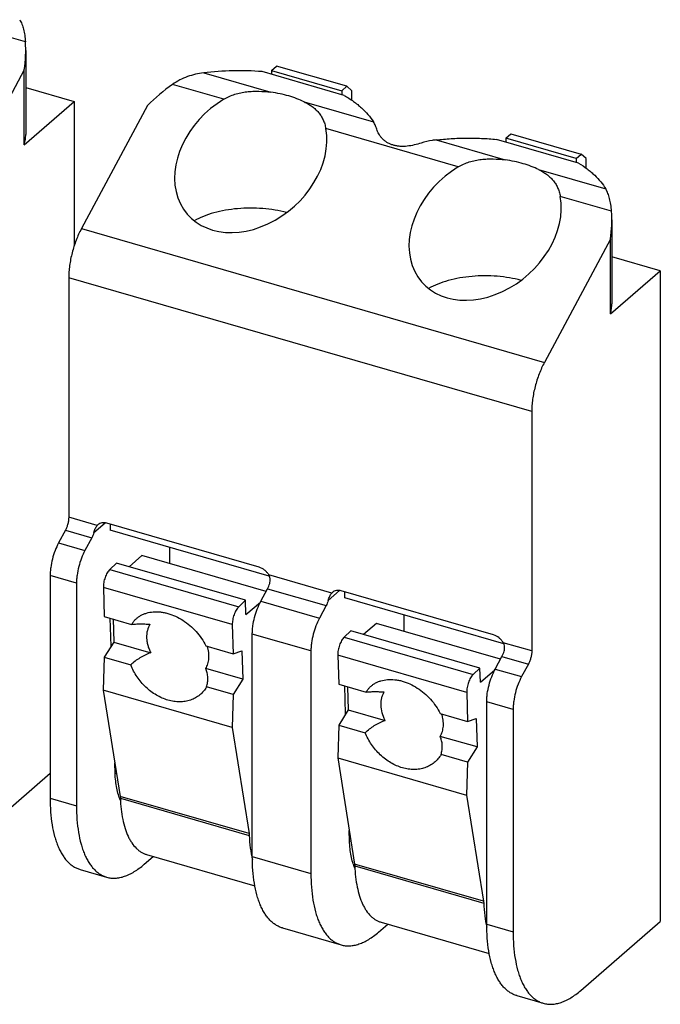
# Model space of a CAD drawing. Header units: millimetres. Extents: x 0 to 210, y 0 to 297.
# Tile 13 of 30: x 74.19 to 75.54, y 247.99 to 250.07. Entities that reach past the tile are written whole.
import ezdxf

# ---------------------------------------------------------------- set-up
doc = ezdxf.new("R2010")
doc.units = ezdxf.units.MM
doc.header["$LTSCALE"] = 19.36
doc.layers.get('0').update_dxf_attribs({"linetype": 'CONTINUOUS'})

msp = doc.modelspace()

# ---------------------------------------------------------------- linework, layer by layer
at = {"color": 9, "linetype": 'Continuous'}
for p, q in [((74.20303, 250.01877), (74.09481, 250.05001)), ((74.57933, 249.9535), (74.72099, 249.9126)), ((74.62185, 249.89786), (74.51363, 249.9291)), ((74.79154, 249.89224), (74.93765, 249.85006)), ((75.11672, 249.75501), (74.83712, 249.83572)), ((75.06976, 249.81192), (75.21586, 249.76975)), ((75.28641, 249.74938), (75.42808, 249.70848)), ((75.4402, 249.66162), (75.33199, 249.69286)), ((74.32121, 249.62477), (75.29858, 249.34263)), ((75.2718, 249.23908), (74.29443, 249.52122)), ((74.35464, 248.99851), (74.29443, 249.01589)), ((74.34748, 248.98326), (74.37131, 249.0039)), ((74.28729, 248.98828), (74.34296, 248.9722)), ((74.273, 248.96162), (74.32867, 248.94555)), ((74.31082, 248.87651), (74.25514, 248.89258)), ((74.38106, 248.90542), (74.65324, 248.82685)), ((74.84951, 248.85565), (74.71671, 248.89399)), ((74.63972, 248.78914), (74.36754, 248.86771)), ((74.71411, 248.86506), (74.83783, 248.82935)), ((74.84235, 248.84041), (74.86618, 248.86104)), ((74.69983, 248.8384), (74.82354, 248.80269)), ((74.80569, 248.73365), (74.68197, 248.76937)), ((74.87593, 248.76256), (75.14811, 248.68399)), ((75.2718, 248.73375), (75.21159, 248.75113)), ((75.13459, 248.64628), (74.86241, 248.72485)), ((75.20898, 248.7222), (75.26466, 248.70613)), ((75.1947, 248.69555), (75.25037, 248.67948)), ((75.23251, 248.61044), (75.17684, 248.62651)), ((74.39241, 248.47591), (74.39535, 248.47506)), ((74.25514, 248.42322), (74.31082, 248.40715)), ((74.67521, 248.34833), (74.40303, 248.4269)), ((74.4034, 248.42293), (74.67558, 248.34435)), ((74.88728, 248.33305), (74.89022, 248.3322)), ((74.68197, 248.30001), (74.80569, 248.2643)), ((75.17008, 248.20547), (74.8979, 248.28404)), ((74.89827, 248.28007), (75.17045, 248.2015)), ((75.17684, 248.15715), (75.23251, 248.14108))]:
    msp.add_line(p, q, dxfattribs=at)
at = {"color": 7, "linetype": 'Continuous'}
for p, q in [((74.20365, 250.00052), (74.20365, 249.82339)), ((74.20069, 249.95968), (74.06141, 249.69977)), ((74.20069, 249.8019), (74.20069, 249.95968)), ((74.87585, 249.90598), (74.70265, 249.95598)), ((74.72216, 249.9586), (74.73288, 249.96788)), ((74.72216, 249.9586), (74.72216, 249.95035)), ((74.72216, 249.9586), (74.87062, 249.91574)), ((74.88134, 249.92502), (74.73288, 249.96788)), ((74.20365, 249.9227), (74.30605, 249.89314)), ((74.87062, 249.91574), (74.88134, 249.92502)), ((74.87062, 249.91574), (74.87062, 249.90749)), ((74.89205, 249.91574), (74.88134, 249.92502)), ((74.89205, 249.89571), (74.89205, 249.91574)), ((74.20069, 249.8019), (74.30605, 249.89314)), ((74.30605, 249.89314), (74.30605, 249.58899)), ((74.4605, 249.88468), (74.32121, 249.62477)), ((75.37072, 249.76313), (75.19752, 249.81313)), ((75.21703, 249.81574), (75.22775, 249.82502)), ((75.21703, 249.81574), (75.21703, 249.80749)), ((75.36549, 249.77288), (75.21703, 249.81574)), ((75.22775, 249.82502), (75.37621, 249.78216)), ((75.36549, 249.77288), (75.37621, 249.78216)), ((75.36549, 249.77288), (75.36549, 249.76464)), ((75.38692, 249.77288), (75.37621, 249.78216)), ((75.38692, 249.75219), (75.38692, 249.77288)), ((75.44082, 249.64338), (75.44082, 249.46625)), ((75.43787, 249.60254), (75.29858, 249.34263)), ((75.43787, 249.44476), (75.43787, 249.60254)), ((75.54323, 249.536), (75.44082, 249.56556)), ((75.43787, 249.44476), (75.54323, 249.536)), ((75.54323, 249.536), (75.54323, 248.16273)), ((74.29443, 249.52122), (74.29443, 249.01589)), ((75.2718, 249.23908), (75.2718, 248.73375)), ((74.69651, 248.91028), (74.37485, 249.00313)), ((74.38224, 249.001), (74.38224, 248.98863)), ((74.28729, 248.98828), (74.273, 248.96162)), ((74.71787, 248.89174), (74.38224, 248.98863)), ((74.34296, 248.9722), (74.32867, 248.94555)), ((74.4491, 248.93475), (74.42207, 248.91135)), ((74.71095, 248.85916), (74.4491, 248.93475)), ((74.50724, 248.95254), (74.50724, 248.91796)), ((74.39532, 248.91907), (74.38106, 248.90542)), ((74.6675, 248.8405), (74.39532, 248.91907)), ((74.25514, 248.89258), (74.25514, 248.42322)), ((74.31082, 248.87651), (74.31082, 248.40715)), ((74.36754, 248.86771), (74.36944, 248.80647)), ((74.69983, 248.8384), (74.71411, 248.86506)), ((75.19138, 248.76742), (74.86972, 248.86028)), ((74.87712, 248.84577), (74.87712, 248.85814)), ((74.6675, 248.8405), (74.65324, 248.82685)), ((74.66844, 248.81042), (74.6675, 248.8405)), ((74.66844, 248.81042), (74.69905, 248.83693)), ((74.83783, 248.82935), (74.82354, 248.80269)), ((75.21274, 248.74888), (74.87712, 248.84577)), ((75.00212, 248.80968), (75.00212, 248.77511)), ((74.36944, 248.80647), (74.4271, 248.78982)), ((74.38409, 248.74378), (74.38225, 248.80277)), ((74.38797, 248.80112), (74.38948, 248.75243)), ((74.63972, 248.78914), (74.64162, 248.7279)), ((74.94397, 248.79189), (74.91694, 248.76849)), ((75.20582, 248.7163), (74.94397, 248.79189)), ((74.68197, 248.30001), (74.68197, 248.76937)), ((74.8902, 248.77621), (74.87593, 248.76256)), ((75.16237, 248.69764), (74.8902, 248.77621)), ((74.38948, 248.75243), (74.36938, 248.72024)), ((74.38948, 248.75243), (74.46742, 248.72993)), ((74.58397, 248.74454), (74.64162, 248.7279)), ((74.64162, 248.7279), (74.65979, 248.73401)), ((74.65979, 248.73401), (74.66166, 248.67386)), ((74.80569, 248.73365), (74.80569, 248.2643)), ((74.86241, 248.72485), (74.86431, 248.66361)), ((74.36938, 248.72024), (74.36733, 248.65071)), ((74.36938, 248.72024), (74.4254, 248.70407)), ((75.1947, 248.69555), (75.20898, 248.7222)), ((75.26466, 248.70613), (75.25037, 248.67948)), ((74.66166, 248.67386), (74.58373, 248.69635)), ((75.16237, 248.69764), (75.14811, 248.68399)), ((75.16331, 248.66756), (75.16237, 248.69764)), ((75.16331, 248.66756), (75.19392, 248.69407)), ((74.66166, 248.67386), (74.64156, 248.64167)), ((74.86431, 248.66361), (74.92197, 248.64697)), ((74.36733, 248.65071), (74.40303, 248.4269)), ((74.63951, 248.57214), (74.36733, 248.65071)), ((74.64156, 248.64167), (74.58555, 248.65784)), ((74.64156, 248.64167), (74.63951, 248.57214)), ((74.87896, 248.60093), (74.87712, 248.65991)), ((74.88284, 248.65826), (74.88436, 248.60957)), ((75.13459, 248.64628), (75.13649, 248.58504)), ((75.17684, 248.15715), (75.17684, 248.62651)), ((74.88436, 248.60957), (74.86426, 248.57739)), ((74.88436, 248.60957), (74.96229, 248.58707)), ((75.07884, 248.60168), (75.13649, 248.58504)), ((75.23251, 248.61044), (75.23251, 248.14108)), ((75.13649, 248.58504), (75.15467, 248.59115)), ((75.15467, 248.59115), (75.15653, 248.531)), ((74.63951, 248.57214), (74.67521, 248.34833)), ((74.86426, 248.57739), (74.86221, 248.50785)), ((74.86426, 248.57739), (74.92027, 248.56122)), ((75.15653, 248.531), (75.0786, 248.5535)), ((75.15653, 248.531), (75.13644, 248.49881)), ((74.39241, 248.47591), (74.39173, 248.49772)), ((74.86221, 248.50785), (74.8979, 248.28404)), ((74.86221, 248.50785), (75.13438, 248.42928)), ((75.13644, 248.49881), (75.08042, 248.51498)), ((75.13644, 248.49881), (75.13438, 248.42928)), ((74.13819, 248.37451), (74.25514, 248.47579)), ((74.40303, 248.4269), (74.4034, 248.42293)), ((75.13438, 248.42928), (75.17008, 248.20547)), ((74.88728, 248.33305), (74.8866, 248.35487)), ((74.67521, 248.34833), (74.67558, 248.34435)), ((74.45367, 248.28343), (74.47297, 248.30015)), ((74.45882, 248.30423), (74.68718, 248.23831)), ((74.31876, 248.27244), (74.37443, 248.25637)), ((74.8979, 248.28404), (74.89827, 248.28007)), ((75.17008, 248.20547), (75.17045, 248.2015)), ((74.74558, 248.14922), (74.8693, 248.11351)), ((74.94854, 248.14058), (74.96784, 248.15729)), ((74.95369, 248.16137), (75.18205, 248.09545)), ((75.37537, 248.01736), (75.54323, 248.16273)), ((75.24045, 248.00637), (75.29613, 247.99029))]:
    msp.add_line(p, q, dxfattribs=at)
for centre, radius, start, end in [((74.65346, 249.33508), 0.62284, 85.47095, 96.83623), ((74.36671, 248.98778), 0.01615, 130.90437, 138.38307), ((74.86159, 248.84493), 0.01615, 130.90437, 138.38307)]:
    msp.add_arc(centre, radius, start, end, dxfattribs=at)
for centre, major_axis, start_param, end_param in [((73.88936, 249.92195), (0.26112, 0.22847), -0.7273722, -0.5273992), ((74.65339, 249.70139), (0.26112, 0.22847), 1.4414152, 1.6413882), ((74.67854, 249.77172), (0.13353, 0.11683), 1.3410682, 5.8561331), ((75.17341, 249.62887), (0.13353, 0.11683), 1.3410682, 5.8561331), ((75.12654, 249.56481), (0.26112, 0.22847), -0.7273722, -0.5273992)]:
    msp.add_ellipse(centre, major_axis=major_axis, ratio=0.7655552, start_param=start_param, end_param=end_param, dxfattribs=at)
for points, knots in [([(74.1909, 250.06563), (74.19267, 250.06263), (74.19585, 250.05603), (74.19936, 250.045), (74.2018, 250.03242), (74.2027, 250.02348), (74.20303, 250.01877)], [0, 0, 0, 0, 0.2136759, 0.4483785, 0.7094834, 1, 1, 1, 1]), ([(74.57933, 249.9535), (74.57349, 249.95279), (74.56188, 249.95079), (74.54489, 249.94582), (74.52861, 249.93873), (74.51846, 249.93255), (74.51363, 249.9291)], [0, 0, 0, 0, 0.2491539, 0.4984192, 0.7484871, 1, 1, 1, 1]), ([(74.62185, 249.89786), (74.6255, 249.90006), (74.6331, 249.904), (74.6451, 249.90853), (74.65753, 249.91176), (74.6702, 249.91379), (74.68299, 249.91477), (74.69997, 249.91486), (74.71264, 249.91375), (74.72099, 249.9126)], [0, 0, 0, 0, 0.125239, 0.2505636, 0.3760574, 0.5016815, 0.6272583, 0.7524802, 1, 1, 1, 1]), ([(74.79154, 249.89224), (74.78648, 249.89474), (74.77576, 249.89936), (74.75865, 249.90501), (74.74025, 249.90953), (74.72751, 249.91171), (74.72099, 249.9126)], [0, 0, 0, 0, 0.2296617, 0.4744975, 0.7321983, 1, 1, 1, 1]), ([(74.79154, 249.89224), (74.79452, 249.89077), (74.80025, 249.88768), (74.80829, 249.88243), (74.8155, 249.87658), (74.82183, 249.87003), (74.82723, 249.8627), (74.83162, 249.85453), (74.83498, 249.84547), (74.8365, 249.83905), (74.83712, 249.83572)], [0, 0, 0, 0, 0.1316138, 0.2578618, 0.3797915, 0.4990706, 0.6179903, 0.7393029, 0.8658448, 1, 1, 1, 1]), ([(74.87585, 249.90598), (74.8826, 249.90205), (74.89231, 249.89583), (74.90432, 249.88671), (74.9197, 249.87363), (74.93085, 249.86106), (74.93765, 249.85006)], [0, 0, 0, 0, 0.2788018, 0.4109084, 0.5381552, 1, 1, 1, 1]), ([(74.94562, 249.83216), (74.94462, 249.83541), (74.94235, 249.84157), (74.93931, 249.84739), (74.93765, 249.85006)], [0, 0, 0, 0, 0.5194669, 1, 1, 1, 1]), ([(75.03858, 249.80532), (75.03374, 249.80377), (75.02393, 249.80099), (75.00899, 249.79837), (74.99648, 249.79799), (74.98683, 249.79911), (74.97998, 249.80066), (74.97354, 249.80292), (74.96759, 249.80586), (74.96222, 249.80938), (74.95749, 249.81338), (74.95342, 249.81776), (74.94906, 249.82379), (74.94666, 249.82878), (74.94562, 249.83216)], [0, 0, 0, 0, 0.1413483, 0.2828355, 0.420581, 0.48731, 0.5522982, 0.6154416, 0.6766906, 0.7360137, 0.7933585, 0.8486258, 0.9016607, 1, 1, 1, 1]), ([(74.20069, 249.8019), (74.20166, 249.80542), (74.20314, 249.81254), (74.20365, 249.81979), (74.20365, 249.82339)], [0, 0, 0, 0, 0.5034542, 1, 1, 1, 1]), ([(75.06976, 249.81192), (75.06711, 249.81162), (75.05658, 249.81019), (75.04617, 249.80777), (75.03858, 249.80532)], [0, 0, 0, 0, 0.2502232, 1, 1, 1, 1]), ([(75.06976, 249.81192), (75.08029, 249.81312), (75.10152, 249.81496), (75.13353, 249.81608), (75.1656, 249.81556), (75.18692, 249.81412), (75.19752, 249.81313)], [0, 0, 0, 0, 0.2484768, 0.4992788, 0.7504431, 1, 1, 1, 1]), ([(75.11672, 249.75501), (75.12037, 249.7572), (75.12797, 249.76115), (75.13997, 249.76567), (75.1524, 249.7689), (75.16508, 249.77093), (75.17787, 249.77192), (75.19484, 249.772), (75.20752, 249.77089), (75.21586, 249.76975)], [0, 0, 0, 0, 0.125239, 0.2505636, 0.3760574, 0.5016815, 0.6272583, 0.7524802, 1, 1, 1, 1]), ([(75.28641, 249.74938), (75.28136, 249.75188), (75.27063, 249.7565), (75.25353, 249.76216), (75.23513, 249.76668), (75.22238, 249.76885), (75.21586, 249.76975)], [0, 0, 0, 0, 0.2296617, 0.4744975, 0.7321983, 1, 1, 1, 1]), ([(75.37072, 249.76313), (75.37702, 249.75924), (75.38607, 249.7531), (75.39723, 249.74416), (75.41154, 249.73135), (75.42184, 249.71911), (75.42808, 249.70848)], [0, 0, 0, 0, 0.2780057, 0.4098595, 0.5369821, 1, 1, 1, 1]), ([(75.28641, 249.74938), (75.28939, 249.74791), (75.29513, 249.74482), (75.30316, 249.73957), (75.31037, 249.73372), (75.31671, 249.72717), (75.3221, 249.71985), (75.32649, 249.71167), (75.32986, 249.70261), (75.33137, 249.69619), (75.33199, 249.69286)], [0, 0, 0, 0, 0.1316138, 0.2578618, 0.3797915, 0.4990706, 0.6179903, 0.7393029, 0.8658448, 1, 1, 1, 1]), ([(75.4402, 249.66162), (75.43988, 249.66634), (75.43898, 249.67528), (75.43654, 249.68786), (75.43303, 249.69889), (75.42984, 249.70549), (75.42808, 249.70848)], [0, 0, 0, 0, 0.2905166, 0.5516215, 0.7863241, 1, 1, 1, 1]), ([(74.75441, 249.6585), (74.74635, 249.66066), (74.72966, 249.66423), (74.70391, 249.66738), (74.67748, 249.66839), (74.65107, 249.66721), (74.62541, 249.66389), (74.60118, 249.65852), (74.57905, 249.65124), (74.56543, 249.64495), (74.55917, 249.64147)], [0, 0, 0, 0, 0.1251082, 0.25544, 0.3883938, 0.5212379, 0.6512459, 0.7758325, 0.8926988, 1, 1, 1, 1]), ([(74.32121, 249.62477), (74.31914, 249.62091), (74.3152, 249.6129), (74.30996, 249.60038), (74.30536, 249.5873), (74.30149, 249.57389), (74.29839, 249.56038), (74.29614, 249.54699), (74.29476, 249.53395), (74.29443, 249.52539), (74.29443, 249.52122)], [0, 0, 0, 0, 0.1218376, 0.248075, 0.3770078, 0.5068567, 0.6358182, 0.7621124, 0.8840331, 1, 1, 1, 1]), ([(75.24928, 249.51565), (75.24122, 249.51781), (75.22453, 249.52138), (75.19878, 249.52453), (75.17235, 249.52553), (75.14594, 249.52435), (75.12028, 249.52104), (75.09606, 249.51566), (75.07392, 249.50838), (75.0603, 249.50209), (75.05404, 249.49862)], [0, 0, 0, 0, 0.1251081, 0.2554398, 0.3883935, 0.5212375, 0.6512455, 0.7758323, 0.8926986, 1, 1, 1, 1]), ([(75.43787, 249.44476), (75.43884, 249.44827), (75.44032, 249.45539), (75.44082, 249.46265), (75.44082, 249.46625)], [0, 0, 0, 0, 0.5034542, 1, 1, 1, 1]), ([(75.29858, 249.34263), (75.29651, 249.33877), (75.29257, 249.33075), (75.28733, 249.31823), (75.28273, 249.30516), (75.27886, 249.29175), (75.27576, 249.27824), (75.27351, 249.26485), (75.27213, 249.25181), (75.2718, 249.24325), (75.2718, 249.23908)], [0, 0, 0, 0, 0.1218376, 0.248075, 0.3770078, 0.5068567, 0.6358182, 0.7621124, 0.8840331, 1, 1, 1, 1]), ([(74.29443, 249.01589), (74.29443, 249.01361), (74.29406, 249.00888), (74.29264, 249.00179), (74.29041, 248.99482), (74.28841, 248.99037), (74.28729, 248.98828)], [0, 0, 0, 0, 0.2378639, 0.4931299, 0.7519279, 1, 1, 1, 1]), ([(74.34748, 248.98326), (74.34793, 248.98474), (74.34884, 248.98764), (74.35043, 248.99177), (74.35229, 248.99544), (74.35382, 248.99758), (74.35464, 248.99851)], [0, 0, 0, 0, 0.2737393, 0.5375424, 0.7812119, 1, 1, 1, 1]), ([(74.37485, 249.00313), (74.37313, 249.00363), (74.36971, 249.00427), (74.36462, 249.00408), (74.35997, 249.0027), (74.3573, 249.00099), (74.35614, 248.99999)], [0, 0, 0, 0, 0.2709664, 0.5256493, 0.7667315, 1, 1, 1, 1]), ([(74.34748, 248.98326), (74.34689, 248.98131), (74.34556, 248.97755), (74.34388, 248.97392), (74.34296, 248.9722)], [0, 0, 0, 0, 0.5107766, 1, 1, 1, 1]), ([(74.273, 248.96162), (74.27019, 248.95638), (74.26519, 248.94526), (74.25962, 248.92783), (74.25661, 248.91284), (74.25536, 248.90107), (74.25514, 248.89536), (74.25514, 248.89258)], [0, 0, 0, 0, 0.2480386, 0.5068016, 0.762033, 0.8839944, 1, 1, 1, 1]), ([(74.32867, 248.94555), (74.32586, 248.9403), (74.32086, 248.92919), (74.31529, 248.91175), (74.31228, 248.89677), (74.31104, 248.885), (74.31082, 248.87929), (74.31082, 248.87651)], [0, 0, 0, 0, 0.2480386, 0.5068016, 0.762033, 0.8839944, 1, 1, 1, 1]), ([(74.38106, 248.90542), (74.38005, 248.90446), (74.3781, 248.9022), (74.37551, 248.89828), (74.37314, 248.89373), (74.3711, 248.88871), (74.36946, 248.88341), (74.36827, 248.87804), (74.36759, 248.8728), (74.36749, 248.86936), (74.36754, 248.86771)], [0, 0, 0, 0, 0.101879, 0.2173097, 0.3435195, 0.4769243, 0.6134658, 0.7488922, 0.8790195, 1, 1, 1, 1]), ([(74.71671, 248.89399), (74.71557, 248.89594), (74.71291, 248.89964), (74.70657, 248.9058), (74.70064, 248.90909), (74.69651, 248.91028)], [0, 0, 0, 0, 0.2564609, 0.5129957, 1, 1, 1, 1]), ([(74.71863, 248.87612), (74.71908, 248.87761), (74.71973, 248.88065), (74.71975, 248.88455), (74.71927, 248.8876), (74.71846, 248.89056), (74.71749, 248.89267), (74.71671, 248.89399)], [0, 0, 0, 0, 0.2517912, 0.5022902, 0.6270746, 0.7515727, 1, 1, 1, 1]), ([(74.71411, 248.86506), (74.71503, 248.86678), (74.71672, 248.8704), (74.71805, 248.87417), (74.71863, 248.87612)], [0, 0, 0, 0, 0.4892234, 1, 1, 1, 1]), ([(74.84235, 248.84041), (74.8428, 248.84189), (74.84371, 248.84479), (74.8453, 248.84891), (74.84716, 248.85258), (74.84869, 248.85473), (74.84951, 248.85565)], [0, 0, 0, 0, 0.2737393, 0.5375424, 0.7812119, 1, 1, 1, 1]), ([(74.86972, 248.86028), (74.868, 248.86077), (74.86458, 248.86142), (74.85949, 248.86123), (74.85484, 248.85984), (74.85217, 248.85814), (74.85101, 248.85713)], [0, 0, 0, 0, 0.2709664, 0.5256493, 0.7667315, 1, 1, 1, 1]), ([(74.68197, 248.76937), (74.68197, 248.77215), (74.68219, 248.77786), (74.68344, 248.78962), (74.68644, 248.80461), (74.69201, 248.82205), (74.69702, 248.83316), (74.69983, 248.8384)], [0, 0, 0, 0, 0.1160056, 0.2379669, 0.4931984, 0.7519614, 1, 1, 1, 1]), ([(74.84235, 248.84041), (74.84176, 248.83846), (74.84044, 248.83469), (74.83875, 248.83107), (74.83783, 248.82935)], [0, 0, 0, 0, 0.5107766, 1, 1, 1, 1]), ([(74.4271, 248.78982), (74.42828, 248.79171), (74.43085, 248.79533), (74.43533, 248.80024), (74.44038, 248.80456), (74.44596, 248.80826), (74.45202, 248.8113), (74.46077, 248.81448), (74.46778, 248.81576), (74.47251, 248.81615)], [0, 0, 0, 0, 0.1224371, 0.243966, 0.3654541, 0.4877673, 0.6117286, 0.7380887, 1, 1, 1, 1]), ([(74.47251, 248.81615), (74.47759, 248.81658), (74.48542, 248.81642), (74.49581, 248.81481), (74.50661, 248.8122), (74.52012, 248.80714), (74.53567, 248.79855), (74.5503, 248.78766), (74.56354, 248.77482), (74.57497, 248.76041), (74.58125, 248.74992), (74.58397, 248.74454)], [0, 0, 0, 0, 0.1095112, 0.1667968, 0.2257027, 0.3479535, 0.4752746, 0.6060853, 0.7384898, 0.8704575, 1, 1, 1, 1]), ([(74.65324, 248.82685), (74.65223, 248.82589), (74.65028, 248.82363), (74.64768, 248.81971), (74.64532, 248.81515), (74.64328, 248.81013), (74.64164, 248.80484), (74.64045, 248.79947), (74.63977, 248.79422), (74.63967, 248.79079), (74.63972, 248.78914)], [0, 0, 0, 0, 0.101879, 0.2173097, 0.3435195, 0.4769243, 0.6134658, 0.7488922, 0.8790195, 1, 1, 1, 1]), ([(74.4271, 248.78982), (74.42997, 248.79012), (74.43597, 248.79055), (74.44534, 248.79079), (74.45535, 248.79063), (74.46221, 248.79027), (74.46573, 248.79003)], [0, 0, 0, 0, 0.2236816, 0.4669139, 0.726769, 1, 1, 1, 1]), ([(74.46573, 248.79003), (74.46328, 248.78608), (74.46056, 248.77935), (74.45894, 248.76981), (74.4587, 248.76212), (74.45942, 248.75416), (74.46113, 248.74604), (74.46378, 248.73789), (74.46611, 248.73256), (74.46742, 248.72993)], [0, 0, 0, 0, 0.2227408, 0.3403026, 0.462656, 0.5899658, 0.7222551, 0.8591313, 1, 1, 1, 1]), ([(74.82354, 248.80269), (74.82074, 248.79745), (74.81573, 248.78633), (74.81016, 248.7689), (74.80715, 248.75391), (74.80591, 248.74214), (74.80569, 248.73644), (74.80569, 248.73365)], [0, 0, 0, 0, 0.2480386, 0.5068016, 0.762033, 0.8839944, 1, 1, 1, 1]), ([(75.21159, 248.75113), (75.21044, 248.75308), (75.20778, 248.75678), (75.20144, 248.76294), (75.19551, 248.76623), (75.19138, 248.76742)], [0, 0, 0, 0, 0.2564609, 0.5129957, 1, 1, 1, 1]), ([(74.87593, 248.76256), (74.87492, 248.7616), (74.87297, 248.75935), (74.87038, 248.75542), (74.86801, 248.75087), (74.86597, 248.74585), (74.86433, 248.74055), (74.86314, 248.73518), (74.86247, 248.72994), (74.86236, 248.7265), (74.86241, 248.72485)], [0, 0, 0, 0, 0.101879, 0.2173097, 0.3435195, 0.4769243, 0.6134658, 0.7488922, 0.8790195, 1, 1, 1, 1]), ([(75.2135, 248.73326), (75.21395, 248.73475), (75.21443, 248.73704), (75.21462, 248.74014), (75.21447, 248.74322), (75.21366, 248.747), (75.21236, 248.74981), (75.21159, 248.75113)], [0, 0, 0, 0, 0.2518031, 0.3774352, 0.5026483, 0.7515613, 1, 1, 1, 1]), ([(74.46742, 248.72993), (74.4595, 248.72707), (74.44446, 248.71989), (74.43121, 248.70974), (74.4254, 248.70407)], [0, 0, 0, 0, 0.5091449, 1, 1, 1, 1]), ([(74.58373, 248.69635), (74.58566, 248.69953), (74.58795, 248.70478), (74.58973, 248.71222), (74.59044, 248.71818), (74.59052, 248.72438), (74.58998, 248.73074), (74.58881, 248.73723), (74.58763, 248.74153), (74.58695, 248.74368)], [0, 0, 0, 0, 0.2280973, 0.3468791, 0.4694156, 0.5959551, 0.726579, 0.8613192, 1, 1, 1, 1]), ([(75.20898, 248.7222), (75.2099, 248.72392), (75.21159, 248.72755), (75.21292, 248.73131), (75.2135, 248.73326)], [0, 0, 0, 0, 0.4892234, 1, 1, 1, 1]), ([(75.2718, 248.73375), (75.2718, 248.73147), (75.27143, 248.72673), (75.27001, 248.71965), (75.26778, 248.71268), (75.26578, 248.70823), (75.26466, 248.70613)], [0, 0, 0, 0, 0.2378639, 0.4931299, 0.7519279, 1, 1, 1, 1]), ([(74.58555, 248.65784), (74.58363, 248.6546), (74.57927, 248.64848), (74.57123, 248.64062), (74.56193, 248.63434), (74.55156, 248.62976), (74.54032, 248.62698), (74.52845, 248.62603), (74.51618, 248.62694), (74.50375, 248.62967), (74.49138, 248.63416), (74.47932, 248.64033), (74.46779, 248.64804), (74.45701, 248.65717), (74.44718, 248.66752), (74.43566, 248.68263), (74.42888, 248.6953), (74.4254, 248.70407)], [0, 0, 0, 0, 0.0551881, 0.109605, 0.1639268, 0.2188381, 0.2749623, 0.3327866, 0.3926413, 0.4546699, 0.5188435, 0.5849844, 0.6527754, 0.7218085, 0.7915976, 0.8616165, 1, 1, 1, 1]), ([(74.58555, 248.65784), (74.58649, 248.66109), (74.58785, 248.66764), (74.58825, 248.67757), (74.58696, 248.68724), (74.58498, 248.6934), (74.58373, 248.69635)], [0, 0, 0, 0, 0.2581282, 0.5089896, 0.7552354, 1, 1, 1, 1]), ([(75.14811, 248.68399), (75.1471, 248.68303), (75.14515, 248.68077), (75.14256, 248.67685), (75.14019, 248.6723), (75.13815, 248.66728), (75.13651, 248.66198), (75.13532, 248.65661), (75.13464, 248.65137), (75.13454, 248.64793), (75.13459, 248.64628)], [0, 0, 0, 0, 0.101879, 0.2173097, 0.3435195, 0.4769243, 0.6134658, 0.7488922, 0.8790195, 1, 1, 1, 1]), ([(75.17684, 248.62651), (75.17684, 248.62929), (75.17706, 248.635), (75.17831, 248.64677), (75.18132, 248.66175), (75.18688, 248.67919), (75.19189, 248.69031), (75.1947, 248.69555)], [0, 0, 0, 0, 0.1160056, 0.2379669, 0.4931984, 0.7519614, 1, 1, 1, 1]), ([(74.92197, 248.64697), (74.92315, 248.64885), (74.92572, 248.65247), (74.9302, 248.65738), (74.93526, 248.6617), (74.94083, 248.6654), (74.94689, 248.66844), (74.95564, 248.67162), (74.96265, 248.6729), (74.96738, 248.6733)], [0, 0, 0, 0, 0.1224371, 0.243966, 0.3654541, 0.4877673, 0.6117286, 0.7380887, 1, 1, 1, 1]), ([(74.96738, 248.6733), (74.97246, 248.67372), (74.98029, 248.67356), (74.99068, 248.67196), (75.00149, 248.66935), (75.01499, 248.66428), (75.03055, 248.6557), (75.04517, 248.64481), (75.05841, 248.63196), (75.06985, 248.61755), (75.07612, 248.60707), (75.07884, 248.60168)], [0, 0, 0, 0, 0.1095112, 0.1667968, 0.2257027, 0.3479535, 0.4752746, 0.6060853, 0.7384898, 0.8704575, 1, 1, 1, 1]), ([(75.25037, 248.67948), (75.24756, 248.67423), (75.24256, 248.66312), (75.23699, 248.64568), (75.23398, 248.63069), (75.23273, 248.61893), (75.23251, 248.61322), (75.23251, 248.61044)], [0, 0, 0, 0, 0.2480386, 0.5068016, 0.762033, 0.8839944, 1, 1, 1, 1]), ([(74.92197, 248.64697), (74.92484, 248.64726), (74.93084, 248.64769), (74.94021, 248.64793), (74.95022, 248.64777), (74.95709, 248.64742), (74.9606, 248.64718)], [0, 0, 0, 0, 0.2236816, 0.4669139, 0.726769, 1, 1, 1, 1]), ([(74.96229, 248.58707), (74.95971, 248.59226), (74.95564, 248.60279), (74.95347, 248.61651), (74.95381, 248.62695), (74.95505, 248.63425), (74.95726, 248.64104), (74.95939, 248.64522), (74.9606, 248.64718)], [0, 0, 0, 0, 0.2774366, 0.5366467, 0.658992, 0.7765662, 0.8899368, 1, 1, 1, 1]), ([(75.0786, 248.5535), (75.08053, 248.55667), (75.08282, 248.56192), (75.0846, 248.56936), (75.08531, 248.57533), (75.08539, 248.58152), (75.08486, 248.58789), (75.08368, 248.59437), (75.0825, 248.59867), (75.08182, 248.60082)], [0, 0, 0, 0, 0.2280973, 0.3468791, 0.4694156, 0.5959551, 0.726579, 0.8613192, 1, 1, 1, 1]), ([(74.92027, 248.56122), (74.92609, 248.56688), (74.93933, 248.57703), (74.95437, 248.58421), (74.96229, 248.58707)], [0, 0, 0, 0, 0.4908551, 1, 1, 1, 1]), ([(75.08042, 248.51498), (75.0785, 248.51175), (75.07414, 248.50562), (75.0661, 248.49776), (75.0568, 248.49148), (75.04643, 248.4869), (75.03519, 248.48412), (75.02333, 248.48318), (75.01106, 248.48409), (74.99862, 248.48681), (74.98625, 248.4913), (74.97419, 248.49747), (74.96266, 248.50519), (74.95188, 248.51431), (74.94205, 248.52467), (74.93053, 248.53977), (74.92375, 248.55244), (74.92027, 248.56122)], [0, 0, 0, 0, 0.0551881, 0.109605, 0.1639268, 0.2188381, 0.2749623, 0.3327866, 0.3926413, 0.4546699, 0.5188435, 0.5849844, 0.6527754, 0.7218085, 0.7915976, 0.8616165, 1, 1, 1, 1]), ([(75.08042, 248.51498), (75.08136, 248.51823), (75.08272, 248.52479), (75.08312, 248.53471), (75.08183, 248.54439), (75.07985, 248.55054), (75.0786, 248.5535)], [0, 0, 0, 0, 0.2581282, 0.5089896, 0.7552354, 1, 1, 1, 1]), ([(74.4036, 248.41834), (74.40186, 248.42224), (74.39879, 248.43071), (74.39547, 248.44446), (74.39327, 248.45971), (74.39258, 248.47037), (74.39241, 248.47591)], [0, 0, 0, 0, 0.2173256, 0.4569593, 0.7183308, 1, 1, 1, 1]), ([(74.25514, 248.42322), (74.25514, 248.41342), (74.25579, 248.39452), (74.2589, 248.36746), (74.26332, 248.34662), (74.26797, 248.3315), (74.27185, 248.32124), (74.27621, 248.31184), (74.28104, 248.30331), (74.28631, 248.29569), (74.29201, 248.28902), (74.29812, 248.28331), (74.30463, 248.2786), (74.3115, 248.27491), (74.31632, 248.27314), (74.31876, 248.27244)], [0, 0, 0, 0, 0.1691467, 0.3259993, 0.4694178, 0.535918, 0.5989118, 0.658456, 0.7146745, 0.7677692, 0.8180309, 0.8658485, 0.9117124, 0.9562088, 1, 1, 1, 1]), ([(74.4034, 248.42293), (74.40369, 248.41516), (74.40475, 248.40023), (74.40802, 248.3789), (74.41286, 248.35973), (74.41829, 248.34539), (74.42344, 248.33529), (74.42877, 248.32661), (74.43491, 248.31903), (74.44184, 248.3129), (74.44722, 248.30918), (74.45287, 248.30624), (74.45682, 248.30481), (74.45882, 248.30423)], [0, 0, 0, 0, 0.1677866, 0.3232074, 0.4654308, 0.5941753, 0.6536424, 0.709988, 0.8141209, 0.8627024, 0.9095056, 0.9550708, 1, 1, 1, 1]), ([(74.31082, 248.40715), (74.31082, 248.39735), (74.31146, 248.37845), (74.31457, 248.35139), (74.319, 248.33055), (74.32364, 248.31542), (74.32752, 248.30517), (74.33189, 248.29576), (74.33671, 248.28724), (74.34198, 248.27962), (74.34768, 248.27295), (74.3538, 248.26724), (74.3603, 248.26253), (74.36717, 248.25884), (74.37199, 248.25707), (74.37443, 248.25637)], [0, 0, 0, 0, 0.1691467, 0.3259993, 0.4694178, 0.535918, 0.5989118, 0.658456, 0.7146745, 0.7677692, 0.8180309, 0.8658485, 0.9117124, 0.9562088, 1, 1, 1, 1]), ([(74.67558, 248.34435), (74.67591, 248.33543), (74.67721, 248.31837), (74.68014, 248.30149), (74.68202, 248.29355)], [0, 0, 0, 0, 0.5226836, 1, 1, 1, 1]), ([(74.89847, 248.27548), (74.89673, 248.27938), (74.89366, 248.28785), (74.89035, 248.3016), (74.88814, 248.31685), (74.88745, 248.32752), (74.88728, 248.33305)], [0, 0, 0, 0, 0.2173256, 0.4569593, 0.7183308, 1, 1, 1, 1]), ([(74.74558, 248.14922), (74.74315, 248.14993), (74.73832, 248.1517), (74.73145, 248.15539), (74.72495, 248.1601), (74.71884, 248.1658), (74.71314, 248.17248), (74.70786, 248.18009), (74.70304, 248.18862), (74.69868, 248.19803), (74.69479, 248.20828), (74.69015, 248.22341), (74.68573, 248.24425), (74.68261, 248.2713), (74.68197, 248.29021), (74.68197, 248.30001)], [0, 0, 0, 0, 0.0437912, 0.0882876, 0.1341515, 0.1819691, 0.2322308, 0.2853255, 0.341544, 0.4010882, 0.464082, 0.5305822, 0.6740007, 0.8308533, 1, 1, 1, 1]), ([(74.37443, 248.25637), (74.37735, 248.25552), (74.38342, 248.25432), (74.39284, 248.25406), (74.40258, 248.25531), (74.41256, 248.25807), (74.42275, 248.26229), (74.43309, 248.26796), (74.44352, 248.27505), (74.45028, 248.2805), (74.45367, 248.28343)], [0, 0, 0, 0, 0.1045421, 0.2114788, 0.323002, 0.4409565, 0.5667785, 0.7014996, 0.8457877, 1, 1, 1, 1]), ([(74.89827, 248.28007), (74.89856, 248.27231), (74.89962, 248.25737), (74.90289, 248.23605), (74.90773, 248.21688), (74.91316, 248.20253), (74.91831, 248.19243), (74.92365, 248.18376), (74.92978, 248.17618), (74.93671, 248.17005), (74.94209, 248.16632), (74.94774, 248.16338), (74.9517, 248.16195), (74.95369, 248.16137)], [0, 0, 0, 0, 0.1677866, 0.3232074, 0.4654308, 0.5941753, 0.6536424, 0.709988, 0.8141209, 0.8627024, 0.9095056, 0.9550708, 1, 1, 1, 1]), ([(74.80569, 248.2643), (74.80569, 248.25449), (74.80633, 248.23559), (74.80944, 248.20853), (74.81387, 248.1877), (74.81851, 248.17257), (74.8224, 248.16231), (74.82676, 248.15291), (74.83158, 248.14438), (74.83685, 248.13676), (74.84255, 248.13009), (74.84867, 248.12438), (74.85517, 248.11968), (74.86204, 248.11598), (74.86686, 248.11421), (74.8693, 248.11351)], [0, 0, 0, 0, 0.1691467, 0.3259993, 0.4694178, 0.535918, 0.5989118, 0.658456, 0.7146745, 0.7677692, 0.8180309, 0.8658485, 0.9117124, 0.9562088, 1, 1, 1, 1]), ([(75.17045, 248.2015), (75.17078, 248.19257), (75.17208, 248.17551), (75.17501, 248.15863), (75.17689, 248.1507)], [0, 0, 0, 0, 0.5226836, 1, 1, 1, 1]), ([(75.24045, 248.00637), (75.23802, 248.00707), (75.2332, 248.00884), (75.22633, 248.01253), (75.21982, 248.01724), (75.21371, 248.02295), (75.20801, 248.02962), (75.20274, 248.03724), (75.19791, 248.04576), (75.19355, 248.05517), (75.18966, 248.06542), (75.18502, 248.08055), (75.1806, 248.10139), (75.17748, 248.12845), (75.17684, 248.14735), (75.17684, 248.15715)], [0, 0, 0, 0, 0.0437912, 0.0882876, 0.1341515, 0.1819691, 0.2322308, 0.2853255, 0.341544, 0.4010882, 0.464082, 0.5305822, 0.6740007, 0.8308533, 1, 1, 1, 1]), ([(74.8693, 248.11351), (74.87222, 248.11267), (74.87829, 248.11146), (74.88771, 248.1112), (74.89745, 248.11246), (74.90744, 248.11521), (74.91762, 248.11944), (74.92796, 248.12511), (74.93839, 248.13219), (74.94516, 248.13764), (74.94854, 248.14058)], [0, 0, 0, 0, 0.1045421, 0.2114788, 0.323002, 0.4409565, 0.5667785, 0.7014996, 0.8457877, 1, 1, 1, 1]), ([(75.23251, 248.14108), (75.23251, 248.13128), (75.23316, 248.11238), (75.23627, 248.08532), (75.24069, 248.06448), (75.24534, 248.04935), (75.24922, 248.0391), (75.25358, 248.02969), (75.25841, 248.02117), (75.26368, 248.01355), (75.26938, 248.00688), (75.27549, 248.00117), (75.282, 247.99646), (75.28887, 247.99277), (75.29369, 247.991), (75.29613, 247.99029)], [0, 0, 0, 0, 0.1691467, 0.3259993, 0.4694178, 0.535918, 0.5989118, 0.658456, 0.7146745, 0.7677692, 0.8180309, 0.8658485, 0.9117124, 0.9562088, 1, 1, 1, 1]), ([(75.29613, 247.99029), (75.29905, 247.98945), (75.30511, 247.98825), (75.31454, 247.98799), (75.32428, 247.98924), (75.33426, 247.99199), (75.34445, 247.99622), (75.35478, 248.00189), (75.36522, 248.00897), (75.37198, 248.01443), (75.37537, 248.01736)], [0, 0, 0, 0, 0.1045421, 0.2114788, 0.323002, 0.4409565, 0.5667785, 0.7014996, 0.8457877, 1, 1, 1, 1])]:
    msp.add_open_spline(points, degree=3, knots=knots, dxfattribs=at)

doc.saveas('drawing.dxf')
